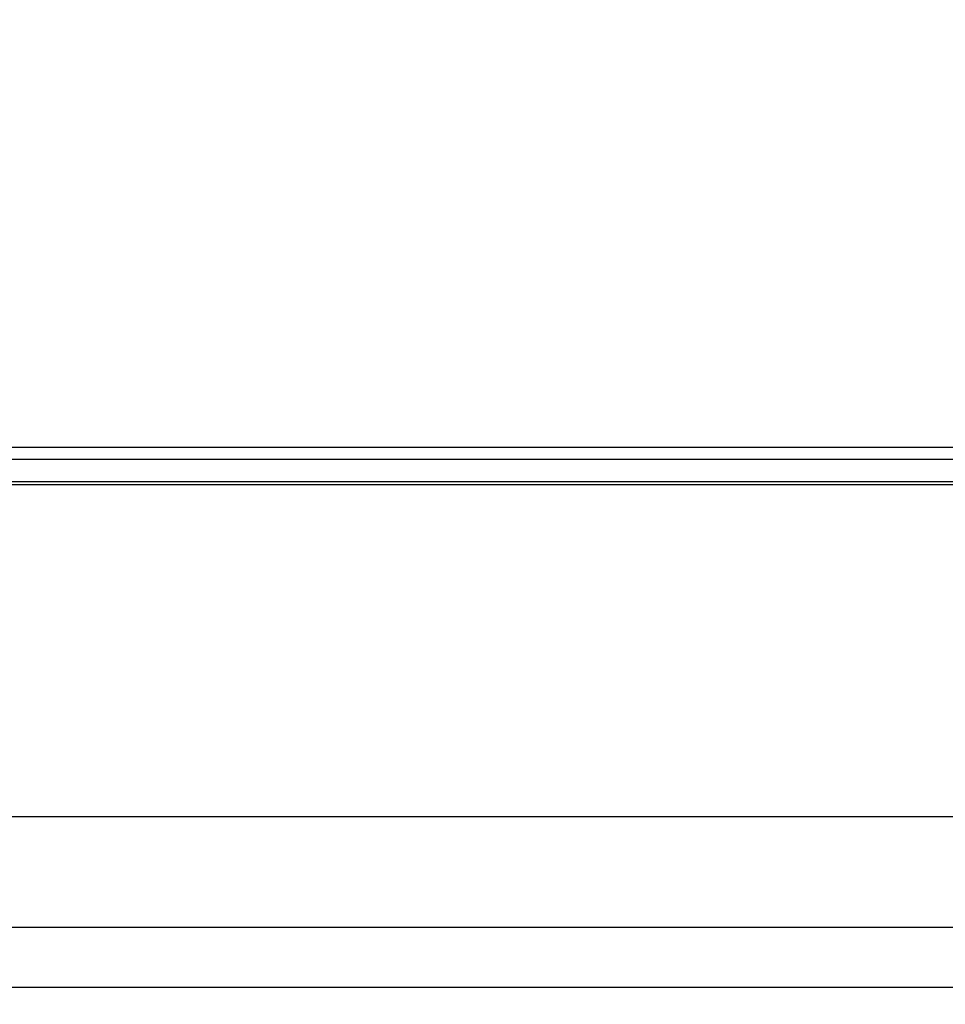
# Model space of a CAD drawing. Header units: millimetres. Extents: x -6054 to 364, y -1866 to 3094.
# Tile 226 of 256: x -4646 to -4591, y 1525 to 1583. Entities that reach past the tile are written whole.
import ezdxf

# ---------------------------------------------------------------- set-up
doc = ezdxf.new("R2010")
doc.units = ezdxf.units.MM
doc.header["$LTSCALE"] = 65.395
doc.header["$PDSIZE"] = 0.05
doc.layers.get('0').update_dxf_attribs({"linetype": 'CONTINUOUS'})
doc.layers.get('Defpoints').update_dxf_attribs({"linetype": 'CONTINUOUS'})
doc.layers.add('DIM', color=3, linetype='CONTINUOUS')
doc.styles.get("Standard").update_dxf_attribs({"font": 'arial.ttf'})
doc.dimstyles.new('ISO-25', dxfattribs={"dimtxt": 2.5, "dimasz": 2.5, "dimexe": 1.25, "dimexo": 0.625, "dimtad": 1, "dimtxsty": 'STANDARD', "dimcen": 2.5, "dimadec": 0, "dimazin": 0, "dimtfac": 1, "dimtmove": 0, "dimatfit": 3, "dimfxl": 1, "dimarcsym": 0})

# ---------------------------------------------------------------- blocks, each defined once
blk = doc.blocks.new('*D29')
at = {"layer": 'Defpoints', "color": 0}
for p in [(-4729.943, 1557.554), (-4793.114, 1484.17), (-4590.173, 1484.17)]:
    blk.add_point(p, dxfattribs=at)
at = {"layer": 'DIM', "color": 3, "lineweight": -2}
for p, q in [((-4730.568, 1557.554), (-4794.364, 1557.554)), ((-4793.114, 1542.554), (-4793.114, 1499.17)), ((-4590.798, 1484.17), (-4794.364, 1484.17))]:
    blk.add_line(p, q, dxfattribs=at)
at = {"layer": 'DIM', "color": 3}
for points in [[(-4790.614, 1542.554), (-4795.614, 1542.554), (-4793.114, 1557.554)], [(-4795.614, 1499.17), (-4790.614, 1499.17), (-4793.114, 1484.17)]]:
    blk.add_solid(points, dxfattribs=at)
at = {"layer": 'DIM', "color": 2, "insert": (-4810.924, 1520.862), "char_height": 20, "attachment_point": 5, "rotation": 90}
blk.add_mtext('73  [2,889]', dxfattribs=at)

msp = doc.modelspace()

# ---------------------------------------------------------------- linework, layer by layer
at = {"linetype": 'Continuous'}
for p, q in [((-4729.943, 1557.554), (-3056.403, 1557.554)), ((-4730.643, 1556.854), (-3055.703, 1556.854)), ((-4732.595, 1555.378), (-3053.752, 1555.378)), ((-4732.396, 1555.554), (-3053.95, 1555.554)), ((-4734.98, 1535.954), (-3051.367, 1535.954)), ((-3053.729, 1529.466), (-4732.617, 1529.466)), ((-3057.7, 1525.954), (-4728.647, 1525.954))]:
    msp.add_line(p, q, dxfattribs=at)

# ---------------------------------------------------------------- dimensions: what is measured, and where the dimension line sits
at = {"layer": 'DIM'}
dim = msp.add_linear_dim(base=(-4793.114, 1484.17), p1=(-4729.943, 1557.554), p2=(-4590.173, 1484.17), angle=90, text='<> []', dimstyle='ISO-25', override={"dimtxt": 20, "dimasz": 15, "dimgap": 5, "dimdec": 0, "dimclrd": 3, "dimclre": 3, "dimclrt": 2, "dimadec": 1, "dimtp": 0.3, "dimtm": 0.3, "dimtofl": 0}, dxfattribs=at)
dim.commit()
dim.dimension.update_dxf_attribs({"geometry": '*D29', "text_midpoint": (-4793.114, 1520.862), "dimtype": 160})

doc.saveas('drawing.dxf')
